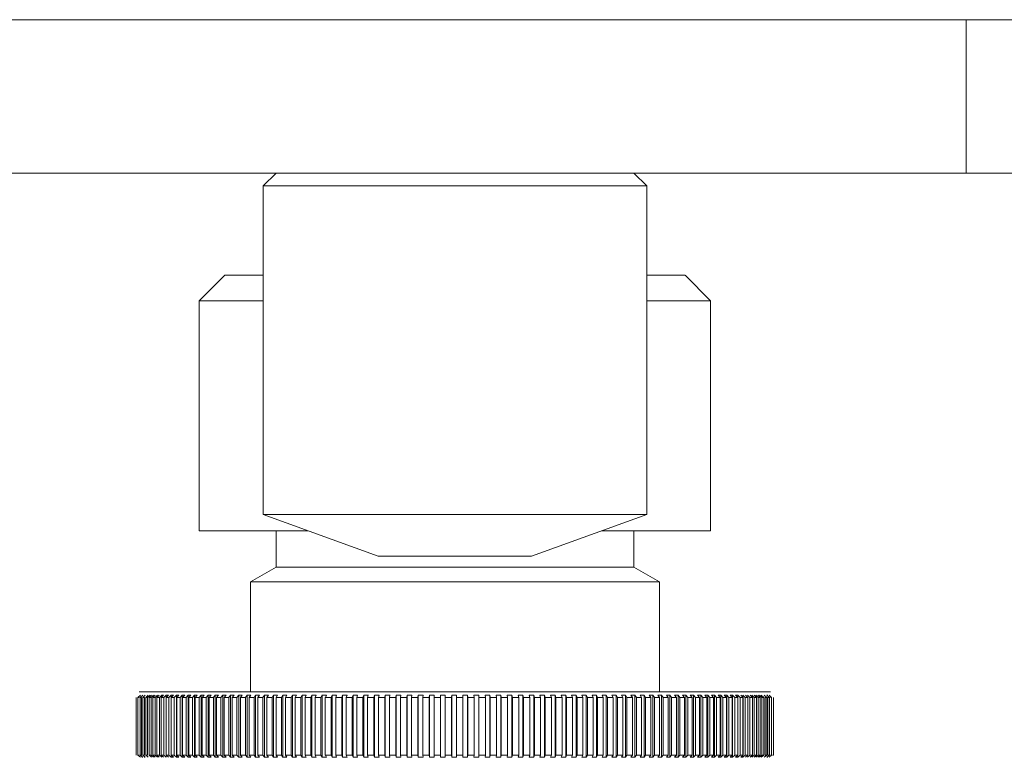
# Model space of a CAD drawing. Header units: millimetres. Extents: x 3925 to 5043, y -86 to 778.
# Tile 14 of 158: x 4188.45 to 4198.08, y 246.46 to 253.68. Entities that reach past the tile are written whole.
import ezdxf

# ---------------------------------------------------------------- set-up
doc = ezdxf.new("R2010")
doc.units = ezdxf.units.MM
doc.header["$LTSCALE"] = 46.255
doc.layers.add('140-154101-0DXF_CONTINUOUS_LINE', color=7, linetype='CONTINUOUS')

msp = doc.modelspace()

# ---------------------------------------------------------------- linework, layer by layer
at = {"layer": '140-154101-0DXF_CONTINUOUS_LINE', "color": 7, "linetype": 'Continuous', "lineweight": 0}
for p, q in [((4178.9545, 253.6807), (4207.7045, 253.6807)), ((4197.7045, 253.6807), (4197.7045, 252.1807)), ((4178.9545, 252.1807), (4207.7045, 252.1807)), ((4190.9545, 252.1807), (4190.8295, 252.0557)), ((4194.4545, 252.1807), (4194.5795, 252.0557)), ((4194.5795, 252.0557), (4190.8295, 252.0557)), ((4190.8295, 248.8401), (4190.8295, 252.0557)), ((4194.5795, 248.8401), (4194.5795, 252.0557)), ((4190.4545, 251.1807), (4190.2045, 250.9307)), ((4190.8295, 251.1807), (4190.4553, 251.1807)), ((4194.9536, 251.1807), (4194.5795, 251.1807)), ((4194.9545, 251.1807), (4195.2045, 250.9307)), ((4190.2045, 250.9307), (4190.8295, 250.9307)), ((4190.2045, 250.9307), (4190.2045, 248.6807)), ((4195.2045, 250.9307), (4194.5795, 250.9307)), ((4195.2045, 250.9307), (4195.2045, 248.6807)), ((4190.8295, 248.8401), (4194.5795, 248.8401)), ((4191.9545, 248.4307), (4190.8295, 248.8401)), ((4194.5795, 248.8401), (4193.4545, 248.4307)), ((4190.2045, 248.6807), (4191.2676, 248.6807)), ((4190.9545, 248.6807), (4190.9545, 248.325)), ((4194.1414, 248.6807), (4195.2044, 248.6807)), ((4194.4545, 248.6807), (4194.4545, 248.325)), ((4191.9545, 248.4307), (4193.4545, 248.4307)), ((4190.9545, 248.325), (4190.7045, 248.1807)), ((4190.9545, 248.325), (4194.4545, 248.325)), ((4194.4545, 248.325), (4194.7045, 248.1807)), ((4190.7045, 248.1807), (4194.7045, 248.1807)), ((4190.7045, 248.1807), (4190.7045, 247.1057)), ((4194.7045, 248.1807), (4194.7045, 247.1057)), ((4189.6295, 247.0718), (4189.6049, 247.0496)), ((4189.6179, 247.1057), (4195.791, 247.1057)), ((4189.6509, 247.0718), (4189.6264, 247.0496)), ((4189.6759, 247.0718), (4189.6516, 247.0496)), ((4189.7046, 247.0718), (4189.6806, 247.0496)), ((4189.6987, 247.0496), (4189.7227, 247.0718)), ((4189.737, 247.0718), (4189.7132, 247.0496)), ((4189.7334, 247.0496), (4189.7572, 247.0718)), ((4189.773, 247.0718), (4189.7495, 247.0496)), ((4189.7718, 247.0496), (4189.7952, 247.0718)), ((4189.8126, 247.0718), (4189.7894, 247.0496)), ((4189.8137, 247.0496), (4189.8368, 247.0718)), ((4189.8557, 247.0718), (4189.8329, 247.0496)), ((4189.8368, 247.0718), (4189.8557, 247.0718)), ((4189.8591, 247.0496), (4189.8819, 247.0718)), ((4189.9022, 247.0718), (4189.8798, 247.0496)), ((4189.8819, 247.0718), (4189.9023, 247.0718)), ((4189.8819, 247.0718), (4189.8819, 246.4645)), ((4189.908, 247.0496), (4189.9304, 247.0718)), ((4189.9522, 247.0718), (4189.9302, 247.0496)), ((4189.9304, 247.0718), (4189.9523, 247.0718)), ((4189.9304, 247.0718), (4189.9304, 246.4645)), ((4189.9603, 247.0496), (4189.9823, 247.0718)), ((4189.9823, 247.0718), (4190.0056, 247.0718)), ((4189.9823, 247.0718), (4189.9823, 246.4645)), ((4190.0055, 247.0718), (4189.984, 247.0496)), ((4190.016, 247.0496), (4190.0376, 247.0718)), ((4190.0375, 247.0718), (4190.0622, 247.0718)), ((4190.0376, 247.0718), (4190.0376, 246.4645)), ((4190.0621, 247.0718), (4190.041, 247.0496)), ((4190.0749, 247.0496), (4190.096, 247.0718)), ((4190.096, 247.0718), (4190.1221, 247.0718)), ((4190.096, 247.0718), (4190.096, 246.4645)), ((4190.122, 247.0718), (4190.1014, 247.0496)), ((4190.1371, 247.0496), (4190.1577, 247.0718)), ((4190.1577, 247.0718), (4190.185, 247.0718)), ((4190.1577, 247.0718), (4190.1577, 246.4645)), ((4190.185, 247.0718), (4190.1649, 247.0496)), ((4190.2023, 247.0496), (4190.2224, 247.0718)), ((4190.2224, 247.0718), (4190.2511, 247.0718)), ((4190.2224, 247.0718), (4190.2224, 246.4645)), ((4190.251, 247.0718), (4190.2315, 247.0496)), ((4190.2707, 247.0496), (4190.2902, 247.0718)), ((4190.2902, 247.0718), (4190.3201, 247.0718)), ((4190.2902, 247.0718), (4190.2902, 246.4645)), ((4190.3201, 247.0718), (4190.3011, 247.0496)), ((4190.3419, 247.0496), (4190.3609, 247.0718)), ((4190.3609, 247.0718), (4190.3921, 247.0718)), ((4190.3609, 247.0718), (4190.3609, 246.4645)), ((4190.392, 247.0718), (4190.3736, 247.0496)), ((4190.4161, 247.0496), (4190.4345, 247.0718)), ((4190.4345, 247.0718), (4190.4669, 247.0718)), ((4190.4345, 247.0718), (4190.4345, 246.4645)), ((4190.4668, 247.0718), (4190.449, 247.0496)), ((4190.493, 247.0496), (4190.5108, 247.0718)), ((4190.5108, 247.0718), (4190.5444, 247.0718)), ((4190.5108, 247.0718), (4190.5108, 246.4645)), ((4190.5443, 247.0718), (4190.5271, 247.0496)), ((4190.5727, 247.0496), (4190.5899, 247.0718)), ((4190.5898, 247.0718), (4190.6245, 247.0718)), ((4190.5899, 247.0718), (4190.5899, 246.4645)), ((4190.6244, 247.0718), (4190.6079, 247.0496)), ((4190.6549, 247.0496), (4190.6714, 247.0718)), ((4190.6714, 247.0718), (4190.7071, 247.0718)), ((4190.6714, 247.0718), (4190.6714, 246.4645)), ((4190.707, 247.0718), (4190.6912, 247.0496)), ((4190.7397, 247.0496), (4190.7555, 247.0718)), ((4190.7555, 247.0718), (4190.7922, 247.0718)), ((4190.7555, 247.0718), (4190.7555, 246.4645)), ((4190.7921, 247.0718), (4190.777, 247.0496)), ((4190.8268, 247.0496), (4190.842, 247.0718)), ((4190.8419, 247.0718), (4190.8797, 247.0718)), ((4190.842, 247.0718), (4190.842, 246.4645)), ((4190.8796, 247.0718), (4190.8651, 247.0496)), ((4190.9162, 247.0496), (4190.9307, 247.0718)), ((4190.9306, 247.0718), (4190.9693, 247.0718)), ((4190.9307, 247.0718), (4190.9307, 246.4645)), ((4190.9692, 247.0718), (4190.9555, 247.0495)), ((4191.0078, 247.0495), (4191.0215, 247.0718)), ((4191.0215, 247.0718), (4191.0611, 247.0718)), ((4191.0215, 246.4645), (4191.0215, 247.0718)), ((4191.061, 247.0718), (4191.048, 247.0496)), ((4191.1015, 247.0496), (4191.1144, 247.0718)), ((4191.1144, 247.0718), (4191.1548, 247.0718)), ((4191.1144, 246.4645), (4191.1144, 247.0718)), ((4191.1547, 247.0718), (4191.1425, 247.0496)), ((4191.1971, 247.0496), (4191.2093, 247.0718)), ((4191.2093, 247.0718), (4191.2505, 247.0718)), ((4191.2093, 246.4645), (4191.2093, 247.0718)), ((4191.2504, 247.0718), (4191.2389, 247.0496)), ((4191.2945, 247.0496), (4191.306, 247.0718)), ((4191.3059, 247.0718), (4191.3479, 247.0718)), ((4191.306, 246.4645), (4191.306, 247.0718)), ((4191.3478, 247.0718), (4191.3371, 247.0496)), ((4191.3937, 247.0496), (4191.4044, 247.0718)), ((4191.4043, 247.0718), (4191.447, 247.0718)), ((4191.4044, 246.4645), (4191.4044, 247.0718)), ((4191.4469, 247.0718), (4191.437, 247.0496)), ((4191.4945, 247.0496), (4191.5043, 247.0718)), ((4191.5043, 247.0718), (4191.5476, 247.0718)), ((4191.5043, 246.4645), (4191.5043, 247.0718)), ((4191.5475, 247.0718), (4191.5384, 247.0496)), ((4191.5967, 247.0496), (4191.6058, 247.0718)), ((4191.6057, 247.0718), (4191.6496, 247.0718)), ((4191.6058, 246.4645), (4191.6058, 247.0718)), ((4191.6495, 247.0718), (4191.6412, 247.0496)), ((4191.7003, 247.0496), (4191.7085, 247.0718)), ((4191.7085, 247.0718), (4191.7529, 247.0718)), ((4191.7085, 246.4645), (4191.7085, 247.0718)), ((4191.7528, 247.0718), (4191.7454, 247.0496)), ((4191.8051, 247.0496), (4191.8125, 247.0718)), ((4191.8125, 247.0718), (4191.8574, 247.0718)), ((4191.8125, 246.4645), (4191.8125, 247.0718)), ((4191.8572, 247.0718), (4191.8507, 247.0496)), ((4191.911, 247.0496), (4191.9176, 247.0718)), ((4191.9175, 247.0718), (4191.9629, 247.0718)), ((4191.9176, 246.4645), (4191.9176, 247.0718)), ((4191.9627, 247.0718), (4191.957, 247.0496)), ((4192.0179, 247.0496), (4192.0236, 247.0718)), ((4192.0236, 247.0718), (4192.0693, 247.0718)), ((4192.0236, 246.4645), (4192.0236, 247.0718)), ((4192.0691, 247.0718), (4192.0643, 247.0496)), ((4192.1256, 247.0496), (4192.1305, 247.0718)), ((4192.1304, 247.0718), (4192.1764, 247.0718)), ((4192.1305, 246.4645), (4192.1305, 247.0718)), ((4192.1763, 247.0718), (4192.1723, 247.0496)), ((4192.234, 247.0496), (4192.238, 247.0718)), ((4192.238, 247.0718), (4192.2842, 247.0718)), ((4192.238, 246.4645), (4192.238, 247.0718)), ((4192.2841, 247.0718), (4192.281, 247.0496)), ((4192.343, 247.0496), (4192.3461, 247.0718)), ((4192.3461, 247.0718), (4192.3926, 247.0718)), ((4192.3461, 246.4645), (4192.3461, 247.0718)), ((4192.3924, 247.0718), (4192.3902, 247.0496)), ((4192.4524, 247.0496), (4192.4547, 247.0718)), ((4192.4547, 247.0718), (4192.5013, 247.0718)), ((4192.4547, 246.4645), (4192.4547, 247.0718)), ((4192.5012, 247.0718), (4192.4998, 247.0496)), ((4192.5622, 247.0496), (4192.5636, 247.0718)), ((4192.5635, 247.0718), (4192.6102, 247.0718)), ((4192.5636, 246.4645), (4192.5636, 247.0718)), ((4192.6101, 247.0718), (4192.6096, 247.0496)), ((4192.6721, 247.0496), (4192.6726, 247.0718)), ((4192.6726, 247.0718), (4192.7193, 247.0718)), ((4192.6726, 246.4645), (4192.6726, 247.0718)), ((4192.7192, 247.0718), (4192.7195, 247.0496)), ((4192.7192, 246.4645), (4192.7192, 247.0718)), ((4192.7816, 247.0718), (4192.8284, 247.0718)), ((4192.782, 247.0496), (4192.7817, 247.0718)), ((4192.8282, 247.0718), (4192.8295, 247.0496)), ((4192.8282, 246.4645), (4192.8282, 247.0718)), ((4192.8906, 247.0718), (4192.9373, 247.0718)), ((4192.8919, 247.0496), (4192.8906, 247.0718)), ((4192.9371, 247.0718), (4192.9392, 247.0496)), ((4192.9371, 246.4645), (4192.9371, 247.0718)), ((4192.9994, 247.0718), (4193.0459, 247.0718)), ((4193.0015, 247.0496), (4192.9994, 247.0718)), ((4193.0457, 247.0718), (4193.0487, 247.0496)), ((4193.0457, 246.4645), (4193.0457, 247.0718)), ((4193.1078, 247.0718), (4193.1541, 247.0718)), ((4193.1108, 247.0496), (4193.1078, 247.0718)), ((4193.1539, 247.0718), (4193.1578, 247.0496)), ((4193.1539, 246.4645), (4193.1539, 247.0718)), ((4193.2157, 247.0718), (4193.2617, 247.0718)), ((4193.2196, 247.0496), (4193.2157, 247.0718)), ((4193.2616, 247.0718), (4193.2663, 247.0496)), ((4193.2616, 246.4645), (4193.2616, 247.0718)), ((4193.3229, 247.0718), (4193.3687, 247.0718)), ((4193.3277, 247.0496), (4193.323, 247.0718)), ((4193.3686, 247.0718), (4193.3742, 247.0496)), ((4193.3686, 246.4645), (4193.3686, 247.0718)), ((4193.4295, 247.0718), (4193.4749, 247.0718)), ((4193.4351, 247.0496), (4193.4295, 247.0718)), ((4193.4747, 247.0718), (4193.4812, 247.0496)), ((4193.4747, 246.4645), (4193.4747, 247.0718)), ((4193.5351, 247.0718), (4193.5801, 247.0718)), ((4193.5416, 247.0496), (4193.5352, 247.0718)), ((4193.58, 247.0718), (4193.5872, 247.0496)), ((4193.58, 246.4645), (4193.58, 247.0718)), ((4193.6397, 247.0718), (4193.6842, 247.0718)), ((4193.6471, 247.0496), (4193.6398, 247.0718)), ((4193.6841, 247.0718), (4193.6922, 247.0496)), ((4193.6841, 246.4645), (4193.6841, 247.0718)), ((4193.7432, 247.0718), (4193.7872, 247.0718)), ((4193.7514, 247.0496), (4193.7433, 247.0718)), ((4193.7871, 247.0718), (4193.796, 247.0496)), ((4193.7871, 246.4645), (4193.7871, 247.0718)), ((4193.8455, 247.0718), (4193.8889, 247.0718)), ((4193.8544, 247.0496), (4193.8455, 247.0718)), ((4193.8887, 247.0718), (4193.8985, 247.0496)), ((4193.8887, 246.4645), (4193.8887, 247.0718)), ((4193.9463, 247.0718), (4193.9891, 247.0718)), ((4193.9561, 247.0496), (4193.9463, 247.0718)), ((4193.9889, 247.0718), (4193.9995, 247.0496)), ((4193.9889, 246.4645), (4193.9889, 247.0718)), ((4194.0456, 247.0718), (4194.0877, 247.0718)), ((4194.0562, 247.0496), (4194.0457, 247.0718)), ((4194.0876, 247.0718), (4194.0989, 247.0496)), ((4194.0876, 246.4645), (4194.0876, 247.0718)), ((4194.1433, 247.0718), (4194.1846, 247.0718)), ((4194.1547, 247.0496), (4194.1433, 247.0718)), ((4194.1845, 247.0718), (4194.1967, 247.0496)), ((4194.1845, 246.4645), (4194.1845, 247.0718)), ((4194.2392, 247.0718), (4194.2798, 247.0718)), ((4194.2514, 247.0496), (4194.2393, 247.0718)), ((4194.2797, 247.0718), (4194.2926, 247.0496)), ((4194.2797, 246.4645), (4194.2797, 247.0718)), ((4194.3333, 247.0718), (4194.373, 247.0718)), ((4194.3462, 247.0496), (4194.3334, 247.0718)), ((4194.3729, 247.0718), (4194.3865, 247.0496)), ((4194.3729, 246.4645), (4194.3729, 247.0718)), ((4194.4254, 247.0718), (4194.4642, 247.0718)), ((4194.4391, 247.0496), (4194.4254, 247.0718)), ((4194.4641, 247.0718), (4194.4785, 247.0496)), ((4194.4641, 246.4645), (4194.4641, 247.0718)), ((4194.5154, 247.0718), (4194.5533, 247.0718)), ((4194.5298, 247.0496), (4194.5154, 247.0718)), ((4194.5532, 247.0718), (4194.5682, 247.0496)), ((4194.5532, 246.4645), (4194.5532, 247.0718)), ((4194.6032, 247.0718), (4194.6401, 247.0718)), ((4194.6183, 247.0496), (4194.6032, 247.0718)), ((4194.64, 247.0718), (4194.6557, 247.0496)), ((4194.64, 246.4645), (4194.64, 247.0718)), ((4194.6886, 247.0718), (4194.7245, 247.0718)), ((4194.7044, 247.0496), (4194.6887, 247.0718)), ((4194.7244, 247.0718), (4194.7409, 247.0496)), ((4194.7244, 246.4645), (4194.7244, 247.0718)), ((4194.7717, 247.0718), (4194.8065, 247.0718)), ((4194.7881, 247.0496), (4194.7717, 247.0718)), ((4194.8064, 247.0718), (4194.8235, 247.0496)), ((4194.8064, 246.4645), (4194.8064, 247.0718)), ((4194.8522, 247.0718), (4194.8859, 247.0718)), ((4194.8693, 247.0496), (4194.8522, 247.0718)), ((4194.8858, 247.0718), (4194.9035, 247.0496)), ((4194.8858, 246.4645), (4194.8858, 247.0718)), ((4194.9301, 247.0718), (4194.9627, 247.0718)), ((4194.9479, 247.0496), (4194.9302, 247.0718)), ((4194.9626, 247.0718), (4194.9809, 247.0496)), ((4194.9626, 246.4645), (4194.9626, 247.0718)), ((4195.0053, 247.0718), (4195.0367, 247.0718)), ((4195.0237, 247.0496), (4195.0054, 247.0718)), ((4195.0366, 247.0718), (4195.0555, 247.0496)), ((4195.0366, 246.4645), (4195.0366, 247.0718)), ((4195.0777, 247.0718), (4195.1079, 247.0718)), ((4195.0967, 247.0496), (4195.0777, 247.0718)), ((4195.1078, 247.0718), (4195.1273, 247.0496)), ((4195.1078, 246.4645), (4195.1078, 247.0718)), ((4195.1472, 247.0718), (4195.1761, 247.0718)), ((4195.1667, 247.0496), (4195.1473, 247.0718)), ((4195.176, 247.0718), (4195.1961, 247.0496)), ((4195.176, 246.4645), (4195.176, 247.0718)), ((4195.2138, 247.0718), (4195.2413, 247.0718)), ((4195.2338, 247.0496), (4195.2138, 247.0718)), ((4195.2413, 247.0718), (4195.2618, 247.0496)), ((4195.2413, 246.4645), (4195.2413, 247.0718)), ((4195.2772, 247.0718), (4195.3035, 247.0718)), ((4195.2978, 247.0496), (4195.2773, 247.0718)), ((4195.3034, 247.0718), (4195.3244, 247.0496)), ((4195.3034, 246.4645), (4195.3034, 247.0718)), ((4195.3376, 247.0718), (4195.3625, 247.0718)), ((4195.3586, 247.0496), (4195.3376, 247.0718)), ((4195.3624, 247.0718), (4195.3839, 247.0496)), ((4195.3624, 246.4645), (4195.3624, 247.0718)), ((4195.3947, 247.0718), (4195.4182, 247.0718)), ((4195.4162, 247.0496), (4195.3947, 247.0718)), ((4195.4181, 247.0718), (4195.4401, 247.0496)), ((4195.4181, 246.4645), (4195.4181, 247.0718)), ((4195.4486, 247.0718), (4195.4706, 247.0718)), ((4195.4705, 247.0496), (4195.4486, 247.0718)), ((4195.4706, 247.0718), (4195.4929, 247.0496)), ((4195.4706, 246.4645), (4195.4706, 247.0718)), ((4195.5214, 247.0496), (4195.4991, 247.0718)), ((4195.5196, 247.0718), (4195.5424, 247.0496)), ((4195.5196, 246.4645), (4195.5196, 247.0718)), ((4195.5689, 247.0496), (4195.5462, 247.0718)), ((4195.5653, 247.0718), (4195.5883, 247.0496)), ((4195.6129, 247.0496), (4195.5898, 247.0718)), ((4195.6074, 247.0718), (4195.6308, 247.0496)), ((4195.6534, 247.0496), (4195.63, 247.0718)), ((4195.646, 247.0718), (4195.6697, 247.0496)), ((4195.6902, 247.0496), (4195.6665, 247.0718)), ((4195.681, 247.0718), (4195.705, 247.0496)), ((4195.7235, 247.0496), (4195.6995, 247.0718)), ((4195.753, 247.0496), (4195.7288, 247.0718)), ((4195.7544, 247.0718), (4195.7642, 247.0718)), ((4195.7789, 247.0496), (4195.7544, 247.0718)), ((4195.8009, 247.0496), (4195.7763, 247.0718)), ((4189.5872, 247.0496), (4189.5872, 246.4868)), ((4189.6049, 247.0496), (4189.6049, 246.4868)), ((4189.6264, 247.0496), (4189.6264, 246.4868)), ((4189.6402, 247.0496), (4189.6402, 246.4868)), ((4189.6516, 247.0496), (4189.6516, 246.4868)), ((4189.6676, 247.0496), (4189.6676, 246.4868)), ((4189.6806, 247.0496), (4189.6806, 246.4868)), ((4189.6987, 247.0496), (4189.6987, 246.4868)), ((4189.7132, 247.0496), (4189.7132, 246.4868)), ((4189.7334, 247.0496), (4189.7334, 246.4868)), ((4189.7495, 247.0496), (4189.7495, 246.4868)), ((4189.7717, 247.0496), (4189.7717, 246.4868)), ((4189.7894, 247.0496), (4189.7894, 246.4868)), ((4189.8137, 247.0496), (4189.8137, 246.4868)), ((4189.8329, 247.0496), (4189.8329, 246.4868)), ((4189.8591, 247.0496), (4189.8591, 246.4868)), ((4189.8798, 247.0496), (4189.8798, 246.4868)), ((4189.908, 247.0496), (4189.908, 246.4868)), ((4189.9302, 247.0496), (4189.9302, 246.4868)), ((4189.9603, 247.0496), (4189.9603, 246.4868)), ((4189.984, 247.0496), (4189.984, 246.4868)), ((4190.016, 247.0496), (4190.016, 246.4868)), ((4190.041, 247.0496), (4190.041, 246.4868)), ((4190.0749, 247.0496), (4190.0749, 246.4868)), ((4190.1014, 247.0496), (4190.1014, 246.4868)), ((4190.1371, 247.0496), (4190.1371, 246.4868)), ((4190.1649, 247.0496), (4190.1649, 246.4868)), ((4190.2023, 247.0496), (4190.2023, 246.4868)), ((4190.2315, 247.0496), (4190.2315, 246.4868)), ((4190.2707, 247.0496), (4190.2707, 246.4868)), ((4190.3011, 247.0496), (4190.3011, 246.4868)), ((4190.3419, 247.0496), (4190.3419, 246.4868)), ((4190.3736, 247.0496), (4190.3736, 246.4868)), ((4190.4161, 247.0496), (4190.4161, 246.4868)), ((4190.449, 247.0496), (4190.449, 246.4868)), ((4190.493, 247.0496), (4190.493, 246.4868)), ((4190.5271, 247.0496), (4190.5271, 246.4868)), ((4190.5727, 247.0496), (4190.5727, 246.4868)), ((4190.6079, 247.0496), (4190.6079, 246.4868)), ((4190.6549, 247.0496), (4190.6549, 246.4868)), ((4190.6912, 247.0496), (4190.6912, 246.4868)), ((4190.7397, 247.0496), (4190.7397, 246.4868)), ((4190.777, 247.0496), (4190.777, 246.4868)), ((4190.8268, 247.0496), (4190.8268, 246.4868)), ((4190.8651, 247.0496), (4190.8651, 246.4868)), ((4190.9162, 247.0496), (4190.9162, 246.4868)), ((4190.9554, 247.0495), (4190.9816, 247.0496)), ((4190.9555, 247.0495), (4190.9555, 246.4868)), ((4190.9816, 247.0496), (4191.0078, 247.0495)), ((4191.0078, 246.4868), (4191.0078, 247.0495)), ((4191.0479, 246.4868), (4191.0479, 247.0496)), ((4191.1015, 246.4868), (4191.1015, 247.0496)), ((4191.1424, 246.4868), (4191.1424, 247.0496)), ((4191.1971, 246.4868), (4191.1971, 247.0496)), ((4191.2389, 246.4868), (4191.2389, 247.0496)), ((4191.2945, 246.4868), (4191.2945, 247.0496)), ((4191.3371, 246.4868), (4191.3371, 247.0496)), ((4191.3937, 246.4868), (4191.3937, 247.0496)), ((4191.4369, 246.4868), (4191.4369, 247.0496)), ((4191.4945, 246.4868), (4191.4945, 247.0496)), ((4191.5384, 246.4868), (4191.5384, 247.0496)), ((4191.5967, 246.4868), (4191.5967, 247.0496)), ((4191.6412, 246.4868), (4191.6412, 247.0496)), ((4191.7003, 246.4868), (4191.7003, 247.0496)), ((4191.7453, 246.4868), (4191.7453, 247.0496)), ((4191.8051, 246.4868), (4191.8051, 247.0496)), ((4191.8506, 246.4868), (4191.8506, 247.0496)), ((4191.911, 246.4868), (4191.911, 247.0496)), ((4191.957, 246.4868), (4191.957, 247.0496)), ((4192.0179, 246.4868), (4192.0179, 247.0496)), ((4192.0642, 246.4868), (4192.0642, 247.0496)), ((4192.1256, 246.4868), (4192.1256, 247.0496)), ((4192.1723, 246.4868), (4192.1723, 247.0496)), ((4192.234, 246.4868), (4192.234, 247.0496)), ((4192.2809, 246.4868), (4192.2809, 247.0496)), ((4192.343, 246.4868), (4192.343, 247.0496)), ((4192.3901, 246.4868), (4192.3901, 247.0496)), ((4192.4524, 246.4868), (4192.4524, 247.0496)), ((4192.4997, 246.4868), (4192.4997, 247.0496)), ((4192.5622, 246.4868), (4192.5622, 247.0496)), ((4192.6096, 246.4868), (4192.6096, 247.0496)), ((4192.6721, 246.4868), (4192.6721, 247.0496)), ((4192.7195, 246.4868), (4192.7195, 247.0496)), ((4192.782, 246.4868), (4192.782, 247.0496)), ((4192.8294, 246.4868), (4192.8294, 247.0496)), ((4192.8919, 246.4868), (4192.8919, 247.0496)), ((4192.9392, 246.4868), (4192.9392, 247.0496)), ((4193.0015, 246.4868), (4193.0015, 247.0496)), ((4193.0487, 246.4868), (4193.0487, 247.0496)), ((4193.1108, 246.4868), (4193.1108, 247.0496)), ((4193.1578, 246.4868), (4193.1578, 247.0496)), ((4193.2196, 246.4868), (4193.2196, 247.0496)), ((4193.2663, 246.4868), (4193.2663, 247.0496)), ((4193.3277, 246.4868), (4193.3277, 247.0496)), ((4193.3741, 246.4868), (4193.3741, 247.0496)), ((4193.4351, 246.4868), (4193.4351, 247.0496)), ((4193.4811, 246.4868), (4193.4811, 247.0496)), ((4193.5416, 246.4868), (4193.5416, 247.0496)), ((4193.5872, 246.4868), (4193.5872, 247.0496)), ((4193.6471, 246.4868), (4193.6471, 247.0496)), ((4193.6922, 246.4868), (4193.6922, 247.0496)), ((4193.7514, 246.4868), (4193.7514, 247.0496)), ((4193.796, 246.4868), (4193.796, 247.0496)), ((4193.8544, 246.4868), (4193.8544, 247.0496)), ((4193.8985, 246.4868), (4193.8985, 247.0496)), ((4193.9561, 246.4868), (4193.9561, 247.0496)), ((4193.9995, 246.4868), (4193.9995, 247.0496)), ((4194.0562, 246.4868), (4194.0562, 247.0496)), ((4194.0989, 246.4868), (4194.0989, 247.0496)), ((4194.1547, 246.4868), (4194.1547, 247.0496)), ((4194.1966, 246.4868), (4194.1966, 247.0496)), ((4194.2514, 246.4868), (4194.2514, 247.0496)), ((4194.2926, 246.4868), (4194.2926, 247.0496)), ((4194.3462, 246.4868), (4194.3462, 247.0496)), ((4194.3865, 246.4868), (4194.3865, 247.0496)), ((4194.4391, 246.4868), (4194.4391, 247.0496)), ((4194.4785, 246.4868), (4194.4785, 247.0496)), ((4194.5298, 246.4868), (4194.5298, 247.0496)), ((4194.5682, 246.4868), (4194.5682, 247.0496)), ((4194.6183, 246.4868), (4194.6183, 247.0496)), ((4194.6557, 246.4868), (4194.6557, 247.0496)), ((4194.7044, 246.4868), (4194.7044, 247.0496)), ((4194.7408, 246.4868), (4194.7408, 247.0496)), ((4194.7881, 246.4868), (4194.7881, 247.0496)), ((4194.8235, 246.4868), (4194.8235, 247.0496)), ((4194.8693, 246.4868), (4194.8693, 247.0496)), ((4194.9035, 246.4868), (4194.9035, 247.0496)), ((4194.9479, 246.4868), (4194.9479, 247.0496)), ((4194.9809, 246.4868), (4194.9809, 247.0496)), ((4195.0237, 246.4868), (4195.0237, 247.0496)), ((4195.0555, 246.4868), (4195.0555, 247.0496)), ((4195.0967, 246.4868), (4195.0967, 247.0496)), ((4195.1273, 246.4868), (4195.1273, 247.0496)), ((4195.1667, 246.4868), (4195.1667, 247.0496)), ((4195.1961, 246.4868), (4195.1961, 247.0496)), ((4195.2338, 246.4868), (4195.2338, 247.0496)), ((4195.2618, 246.4868), (4195.2618, 247.0496)), ((4195.2978, 246.4868), (4195.2978, 247.0496)), ((4195.3244, 246.4868), (4195.3244, 247.0496)), ((4195.3586, 246.4868), (4195.3586, 247.0496)), ((4195.3839, 246.4868), (4195.3839, 247.0496)), ((4195.4162, 246.4868), (4195.4162, 247.0496)), ((4195.4401, 246.4868), (4195.4401, 247.0496)), ((4195.4929, 246.4868), (4195.4929, 247.0496)), ((4195.5214, 246.4868), (4195.5214, 247.0496)), ((4195.5424, 246.4868), (4195.5424, 247.0496)), ((4195.5689, 246.4868), (4195.5689, 247.0496)), ((4195.5884, 246.4868), (4195.5884, 247.0496)), ((4195.6129, 246.4868), (4195.6129, 247.0496)), ((4195.6308, 246.4868), (4195.6308, 247.0496)), ((4195.6534, 246.4868), (4195.6534, 247.0496)), ((4195.6698, 246.4868), (4195.6698, 247.0496)), ((4195.6902, 246.4868), (4195.6902, 247.0496)), ((4195.7051, 246.4868), (4195.7051, 247.0496)), ((4195.7235, 246.4868), (4195.7235, 247.0496)), ((4195.7367, 246.4868), (4195.7367, 247.0496)), ((4195.753, 246.4868), (4195.753, 247.0496)), ((4195.7647, 246.4868), (4195.7647, 247.0496)), ((4195.7789, 246.4868), (4195.7789, 247.0496)), ((4195.8009, 246.4868), (4195.8009, 247.0496)), ((4195.8193, 246.4868), (4195.8193, 247.0496)), ((4189.6049, 246.4868), (4189.6295, 246.4645)), ((4189.6264, 246.4868), (4189.6509, 246.4645)), ((4189.6516, 246.4868), (4189.6759, 246.4645)), ((4189.6806, 246.4868), (4189.7046, 246.4645)), ((4189.7132, 246.4868), (4189.737, 246.4645)), ((4189.7572, 246.4645), (4189.7334, 246.4868)), ((4189.7495, 246.4868), (4189.773, 246.4645)), ((4189.7952, 246.4645), (4189.7718, 246.4868)), ((4189.7894, 246.4868), (4189.8126, 246.4645)), ((4189.8368, 246.4645), (4189.8137, 246.4868)), ((4189.8329, 246.4868), (4189.8557, 246.4645)), ((4189.8819, 246.4645), (4189.8591, 246.4868)), ((4189.8798, 246.4868), (4189.9022, 246.4645)), ((4189.9304, 246.4645), (4189.908, 246.4868)), ((4189.9302, 246.4868), (4189.9522, 246.4645)), ((4189.9823, 246.4645), (4189.9603, 246.4868)), ((4189.984, 246.4868), (4190.0055, 246.4645)), ((4190.0376, 246.4645), (4190.016, 246.4868)), ((4190.041, 246.4868), (4190.0621, 246.4645)), ((4190.096, 246.4645), (4190.0749, 246.4868)), ((4190.1014, 246.4868), (4190.122, 246.4645)), ((4190.1577, 246.4645), (4190.1371, 246.4868)), ((4190.1649, 246.4868), (4190.185, 246.4645)), ((4190.2224, 246.4645), (4190.2023, 246.4868)), ((4190.2315, 246.4868), (4190.251, 246.4645)), ((4190.2902, 246.4645), (4190.2707, 246.4868)), ((4190.3011, 246.4868), (4190.3201, 246.4645)), ((4190.3609, 246.4645), (4190.3419, 246.4868)), ((4190.3736, 246.4868), (4190.392, 246.4645)), ((4190.4345, 246.4645), (4190.4161, 246.4868)), ((4190.449, 246.4868), (4190.4668, 246.4645)), ((4190.5108, 246.4645), (4190.493, 246.4868)), ((4190.5271, 246.4868), (4190.5443, 246.4645)), ((4190.5899, 246.4645), (4190.5727, 246.4868)), ((4190.6079, 246.4868), (4190.6244, 246.4645)), ((4190.6714, 246.4645), (4190.6549, 246.4868)), ((4190.6912, 246.4868), (4190.707, 246.4645)), ((4190.7555, 246.4645), (4190.7397, 246.4868)), ((4190.777, 246.4868), (4190.7921, 246.4645)), ((4190.842, 246.4645), (4190.8268, 246.4868)), ((4190.8651, 246.4868), (4190.8796, 246.4645)), ((4190.9307, 246.4645), (4190.9162, 246.4868)), ((4190.9816, 246.4867), (4190.9554, 246.4868)), ((4190.9555, 246.4868), (4190.9692, 246.4645)), ((4191.0078, 246.4868), (4190.9816, 246.4867)), ((4191.0215, 246.4645), (4191.0078, 246.4868)), ((4191.048, 246.4868), (4191.061, 246.4645)), ((4191.1144, 246.4645), (4191.1015, 246.4868)), ((4191.1425, 246.4868), (4191.1547, 246.4645)), ((4191.2093, 246.4645), (4191.1971, 246.4868)), ((4191.2389, 246.4868), (4191.2504, 246.4645)), ((4191.306, 246.4645), (4191.2945, 246.4868)), ((4191.3371, 246.4868), (4191.3478, 246.4645)), ((4191.4044, 246.4645), (4191.3937, 246.4868)), ((4191.437, 246.4868), (4191.4469, 246.4645)), ((4191.5043, 246.4645), (4191.4945, 246.4868)), ((4191.5384, 246.4868), (4191.5475, 246.4645)), ((4191.6058, 246.4645), (4191.5967, 246.4868)), ((4191.6412, 246.4868), (4191.6495, 246.4645)), ((4191.7085, 246.4645), (4191.7003, 246.4868)), ((4191.7454, 246.4868), (4191.7528, 246.4645)), ((4191.8125, 246.4645), (4191.8051, 246.4868)), ((4191.8507, 246.4868), (4191.8572, 246.4645)), ((4191.9176, 246.4645), (4191.911, 246.4868)), ((4191.957, 246.4868), (4191.9627, 246.4645)), ((4192.0236, 246.4645), (4192.0179, 246.4868)), ((4192.0643, 246.4868), (4192.0691, 246.4645)), ((4192.1305, 246.4645), (4192.1256, 246.4868)), ((4192.1723, 246.4868), (4192.1763, 246.4645)), ((4192.238, 246.4645), (4192.234, 246.4868)), ((4192.281, 246.4868), (4192.2841, 246.4645)), ((4192.3461, 246.4645), (4192.343, 246.4868)), ((4192.3902, 246.4868), (4192.3924, 246.4645)), ((4192.4547, 246.4645), (4192.4524, 246.4868)), ((4192.4998, 246.4868), (4192.5012, 246.4645)), ((4192.5636, 246.4645), (4192.5622, 246.4868)), ((4192.6096, 246.4868), (4192.6101, 246.4645)), ((4192.6726, 246.4645), (4192.6721, 246.4868)), ((4192.7195, 246.4868), (4192.7192, 246.4645)), ((4192.7817, 246.4645), (4192.782, 246.4868)), ((4192.8295, 246.4868), (4192.8282, 246.4645)), ((4192.8906, 246.4645), (4192.8919, 246.4868)), ((4192.9392, 246.4868), (4192.9371, 246.4645)), ((4192.9994, 246.4645), (4193.0015, 246.4868)), ((4193.0487, 246.4868), (4193.0457, 246.4645)), ((4193.1078, 246.4645), (4193.1108, 246.4868)), ((4193.1578, 246.4868), (4193.1539, 246.4645)), ((4193.2157, 246.4645), (4193.2196, 246.4868)), ((4193.2663, 246.4868), (4193.2616, 246.4645)), ((4193.323, 246.4645), (4193.3277, 246.4868)), ((4193.3742, 246.4868), (4193.3686, 246.4645)), ((4193.4295, 246.4645), (4193.4351, 246.4868)), ((4193.4812, 246.4868), (4193.4747, 246.4645)), ((4193.5352, 246.4645), (4193.5416, 246.4868)), ((4193.5872, 246.4868), (4193.58, 246.4645)), ((4193.6398, 246.4645), (4193.6471, 246.4868)), ((4193.6922, 246.4868), (4193.6841, 246.4645)), ((4193.7433, 246.4645), (4193.7514, 246.4868)), ((4193.796, 246.4868), (4193.7871, 246.4645)), ((4193.8455, 246.4645), (4193.8544, 246.4868)), ((4193.8985, 246.4868), (4193.8887, 246.4645)), ((4193.9463, 246.4645), (4193.9561, 246.4868)), ((4193.9995, 246.4868), (4193.9889, 246.4645)), ((4194.0457, 246.4645), (4194.0562, 246.4868)), ((4194.0989, 246.4868), (4194.0876, 246.4645)), ((4194.1433, 246.4645), (4194.1547, 246.4868)), ((4194.1967, 246.4868), (4194.1845, 246.4645)), ((4194.2393, 246.4645), (4194.2514, 246.4868)), ((4194.2926, 246.4868), (4194.2797, 246.4645)), ((4194.3334, 246.4645), (4194.3462, 246.4868)), ((4194.3865, 246.4868), (4194.3729, 246.4645)), ((4194.4254, 246.4645), (4194.4391, 246.4868)), ((4194.4785, 246.4868), (4194.4641, 246.4645)), ((4194.5154, 246.4645), (4194.5298, 246.4868)), ((4194.5682, 246.4868), (4194.5532, 246.4645)), ((4194.6032, 246.4645), (4194.6183, 246.4868)), ((4194.6557, 246.4868), (4194.64, 246.4645)), ((4194.6887, 246.4645), (4194.7044, 246.4868)), ((4194.7409, 246.4868), (4194.7244, 246.4645)), ((4194.7717, 246.4645), (4194.7881, 246.4868)), ((4194.8235, 246.4868), (4194.8064, 246.4645)), ((4194.8522, 246.4645), (4194.8693, 246.4868)), ((4194.9035, 246.4868), (4194.8858, 246.4645)), ((4194.9302, 246.4645), (4194.9479, 246.4868)), ((4194.9809, 246.4868), (4194.9626, 246.4645)), ((4195.0054, 246.4645), (4195.0237, 246.4868)), ((4195.0555, 246.4868), (4195.0366, 246.4645)), ((4195.0777, 246.4645), (4195.0967, 246.4868)), ((4195.1273, 246.4868), (4195.1078, 246.4645)), ((4195.1473, 246.4645), (4195.1667, 246.4868)), ((4195.1961, 246.4868), (4195.176, 246.4645)), ((4195.2138, 246.4645), (4195.2338, 246.4868)), ((4195.2618, 246.4868), (4195.2413, 246.4645)), ((4195.2773, 246.4645), (4195.2978, 246.4868)), ((4195.3244, 246.4868), (4195.3034, 246.4645)), ((4195.3376, 246.4645), (4195.3586, 246.4868)), ((4195.3839, 246.4868), (4195.3624, 246.4645)), ((4195.3947, 246.4645), (4195.4162, 246.4868)), ((4195.4401, 246.4868), (4195.4181, 246.4645)), ((4195.4486, 246.4645), (4195.4705, 246.4868)), ((4195.4929, 246.4868), (4195.4706, 246.4645)), ((4195.4991, 246.4645), (4195.5214, 246.4868)), ((4195.5424, 246.4868), (4195.5196, 246.4645)), ((4195.5462, 246.4645), (4195.5689, 246.4868)), ((4195.5883, 246.4868), (4195.5653, 246.4645)), ((4195.5898, 246.4645), (4195.6129, 246.4868)), ((4195.6308, 246.4868), (4195.6074, 246.4645)), ((4195.63, 246.4645), (4195.6534, 246.4868)), ((4195.6697, 246.4868), (4195.646, 246.4645)), ((4195.6665, 246.4645), (4195.6902, 246.4868)), ((4195.705, 246.4868), (4195.681, 246.4645)), ((4195.6995, 246.4645), (4195.7235, 246.4868)), ((4195.7288, 246.4645), (4195.753, 246.4868)), ((4195.7544, 246.4645), (4195.7789, 246.4868)), ((4195.7763, 246.4645), (4195.8009, 246.4868)), ((4189.6509, 246.4645), (4189.6413, 246.4645)), ((4189.6759, 246.4645), (4189.6647, 246.4645)), ((4189.9522, 246.4645), (4189.9304, 246.4645)), ((4190.0055, 246.4645), (4189.9823, 246.4645)), ((4190.0622, 246.4645), (4190.0375, 246.4645)), ((4190.122, 246.4645), (4190.096, 246.4645)), ((4190.185, 246.4645), (4190.1576, 246.4645)), ((4190.251, 246.4645), (4190.2224, 246.4645)), ((4190.3201, 246.4645), (4190.2901, 246.4645)), ((4190.392, 246.4645), (4190.3609, 246.4645)), ((4190.4668, 246.4645), (4190.4344, 246.4645)), ((4190.5443, 246.4645), (4190.5108, 246.4645)), ((4190.6244, 246.4645), (4190.5898, 246.4645)), ((4190.7071, 246.4645), (4190.6714, 246.4645)), ((4190.7922, 246.4645), (4190.7554, 246.4645)), ((4190.8796, 246.4645), (4190.8418, 246.4645)), ((4190.9692, 246.4645), (4190.9306, 246.4645)), ((4191.061, 246.4645), (4191.0214, 246.4645)), ((4191.1548, 246.4645), (4191.1143, 246.4645)), ((4191.2504, 246.4645), (4191.2092, 246.4645)), ((4191.3478, 246.4645), (4191.3059, 246.4645)), ((4191.4469, 246.4645), (4191.4043, 246.4645)), ((4191.5475, 246.4645), (4191.5042, 246.4645)), ((4191.6495, 246.4645), (4191.6056, 246.4645)), ((4191.7528, 246.4645), (4191.7084, 246.4645)), ((4191.8573, 246.4645), (4191.8124, 246.4645)), ((4191.9628, 246.4645), (4191.9175, 246.4645)), ((4192.0692, 246.4645), (4192.0235, 246.4645)), ((4192.1763, 246.4645), (4192.1303, 246.4645)), ((4192.2842, 246.4645), (4192.2379, 246.4645)), ((4192.3925, 246.4645), (4192.346, 246.4645)), ((4192.5012, 246.4645), (4192.4546, 246.4645)), ((4192.6101, 246.4645), (4192.5634, 246.4645)), ((4192.7192, 246.4645), (4192.6725, 246.4645)), ((4192.8283, 246.4645), (4192.7815, 246.4645)), ((4192.9372, 246.4645), (4192.8905, 246.4645)), ((4193.0458, 246.4645), (4192.9993, 246.4645)), ((4193.154, 246.4645), (4193.1077, 246.4645)), ((4193.2616, 246.4645), (4193.2156, 246.4645)), ((4193.3686, 246.4645), (4193.3229, 246.4645)), ((4193.4748, 246.4645), (4193.4294, 246.4645)), ((4193.58, 246.4645), (4193.535, 246.4645)), ((4193.6842, 246.4645), (4193.6397, 246.4645)), ((4193.7871, 246.4645), (4193.7432, 246.4645)), ((4193.8888, 246.4645), (4193.8454, 246.4645)), ((4193.989, 246.4645), (4193.9462, 246.4645)), ((4194.0876, 246.4645), (4194.0455, 246.4645)), ((4194.1846, 246.4645), (4194.1432, 246.4645)), ((4194.2797, 246.4645), (4194.2392, 246.4645)), ((4194.373, 246.4645), (4194.3332, 246.4645)), ((4194.4642, 246.4645), (4194.4253, 246.4645)), ((4194.5532, 246.4645), (4194.5153, 246.4645)), ((4194.64, 246.4645), (4194.6031, 246.4645)), ((4194.7245, 246.4645), (4194.6886, 246.4645)), ((4194.8064, 246.4645), (4194.7716, 246.4645)), ((4194.8859, 246.4645), (4194.8521, 246.4645)), ((4194.9626, 246.4645), (4194.9301, 246.4645)), ((4195.0366, 246.4645), (4195.0053, 246.4645)), ((4195.1078, 246.4645), (4195.0777, 246.4645)), ((4195.1761, 246.4645), (4195.1472, 246.4645)), ((4195.2413, 246.4645), (4195.2137, 246.4645)), ((4195.3034, 246.4645), (4195.2772, 246.4645)), ((4195.3624, 246.4645), (4195.3375, 246.4645)), ((4195.4181, 246.4645), (4195.3947, 246.4645)), ((4195.4706, 246.4645), (4195.4485, 246.4645)), ((4195.5196, 246.4645), (4195.499, 246.4645)), ((4195.7642, 246.4645), (4195.7544, 246.4645))]:
    msp.add_line(p, q, dxfattribs=at)
for points in [[(4189.6048, 247.0496), (4189.6088, 247.0496), (4189.6127, 247.0496), (4189.6166, 247.0496)], [(4189.6263, 247.0496), (4189.631, 247.0496), (4189.6356, 247.0496), (4189.6402, 247.0496)], [(4189.6516, 247.0496), (4189.6569, 247.0496), (4189.6623, 247.0496), (4189.6676, 247.0496)], [(4189.6805, 247.0496), (4189.6866, 247.0496), (4189.6926, 247.0496), (4189.6987, 247.0496)], [(4189.7132, 247.0496), (4189.7199, 247.0496), (4189.7267, 247.0496), (4189.7334, 247.0496)], [(4189.7495, 247.0496), (4189.7569, 247.0496), (4189.7643, 247.0496), (4189.7717, 247.0496)], [(4189.7894, 247.0496), (4189.7975, 247.0496), (4189.8056, 247.0496), (4189.8137, 247.0496)], [(4189.8328, 247.0496), (4189.8416, 247.0496), (4189.8503, 247.0496), (4189.8591, 247.0496)], [(4189.8798, 247.0496), (4189.8892, 247.0496), (4189.8986, 247.0496), (4189.908, 247.0496)], [(4189.9301, 247.0496), (4189.9402, 247.0496), (4189.9503, 247.0496), (4189.9603, 247.0496)], [(4189.9839, 247.0496), (4189.9946, 247.0496), (4190.0053, 247.0496), (4190.016, 247.0496)], [(4190.041, 247.0496), (4190.0523, 247.0496), (4190.0636, 247.0496), (4190.0749, 247.0496)], [(4190.1013, 247.0496), (4190.1132, 247.0496), (4190.1251, 247.0496), (4190.1371, 247.0496)], [(4190.1648, 247.0496), (4190.1773, 247.0496), (4190.1898, 247.0496), (4190.2023, 247.0496)], [(4190.2314, 247.0496), (4190.2445, 247.0496), (4190.2576, 247.0496), (4190.2707, 247.0496)], [(4190.301, 247.0496), (4190.3147, 247.0496), (4190.3283, 247.0496), (4190.3419, 247.0496)], [(4190.3735, 247.0496), (4190.3877, 247.0496), (4190.4019, 247.0496), (4190.4161, 247.0496)], [(4190.4489, 247.0496), (4190.4636, 247.0496), (4190.4783, 247.0496), (4190.493, 247.0496)], [(4190.527, 247.0496), (4190.5423, 247.0496), (4190.5575, 247.0496), (4190.5727, 247.0496)], [(4190.6078, 247.0496), (4190.6235, 247.0496), (4190.6392, 247.0496), (4190.6549, 247.0496)], [(4190.6911, 247.0496), (4190.7073, 247.0496), (4190.7235, 247.0496), (4190.7397, 247.0496)], [(4190.7769, 247.0496), (4190.7935, 247.0496), (4190.8102, 247.0496), (4190.8268, 247.0496)], [(4190.865, 247.0496), (4190.8821, 247.0496), (4190.8991, 247.0496), (4190.9162, 247.0496)], [(4191.0479, 247.0496), (4191.0658, 247.0496), (4191.0836, 247.0496), (4191.1015, 247.0496)], [(4191.1424, 247.0496), (4191.1607, 247.0496), (4191.1789, 247.0496), (4191.1971, 247.0496)], [(4191.2389, 247.0496), (4191.2574, 247.0496), (4191.276, 247.0496), (4191.2945, 247.0496)], [(4191.3371, 247.0496), (4191.356, 247.0496), (4191.3748, 247.0496), (4191.3937, 247.0496)], [(4191.4369, 247.0496), (4191.4561, 247.0496), (4191.4753, 247.0496), (4191.4945, 247.0496)], [(4191.5384, 247.0496), (4191.5578, 247.0496), (4191.5773, 247.0496), (4191.5967, 247.0496)], [(4191.6412, 247.0496), (4191.6609, 247.0496), (4191.6806, 247.0496), (4191.7003, 247.0496)], [(4191.7453, 247.0496), (4191.7653, 247.0496), (4191.7852, 247.0496), (4191.8051, 247.0496)], [(4191.8506, 247.0496), (4191.8708, 247.0496), (4191.8909, 247.0496), (4191.911, 247.0496)], [(4191.957, 247.0496), (4191.9773, 247.0496), (4191.9976, 247.0496), (4192.0179, 247.0496)], [(4192.0642, 247.0496), (4192.0847, 247.0496), (4192.1051, 247.0496), (4192.1256, 247.0496)], [(4192.1723, 247.0496), (4192.1929, 247.0496), (4192.2134, 247.0496), (4192.234, 247.0496)], [(4192.2809, 247.0496), (4192.3017, 247.0496), (4192.3223, 247.0496), (4192.343, 247.0496)], [(4192.3901, 247.0496), (4192.4109, 247.0496), (4192.4317, 247.0496), (4192.4525, 247.0496)], [(4192.4997, 247.0496), (4192.5206, 247.0496), (4192.5414, 247.0496), (4192.5622, 247.0496)], [(4192.6096, 247.0496), (4192.6304, 247.0496), (4192.6513, 247.0496), (4192.6721, 247.0496)], [(4192.7195, 247.0496), (4192.7404, 247.0496), (4192.7612, 247.0496), (4192.7821, 247.0496)], [(4192.8294, 247.0496), (4192.8503, 247.0496), (4192.8711, 247.0496), (4192.8919, 247.0496)], [(4192.9392, 247.0496), (4192.96, 247.0496), (4192.9808, 247.0496), (4193.0016, 247.0496)], [(4193.0487, 247.0496), (4193.0694, 247.0496), (4193.0901, 247.0496), (4193.1108, 247.0496)], [(4193.1578, 247.0496), (4193.1784, 247.0496), (4193.199, 247.0496), (4193.2196, 247.0496)], [(4193.2663, 247.0496), (4193.2868, 247.0496), (4193.3073, 247.0496), (4193.3278, 247.0496)], [(4193.3741, 247.0496), (4193.3945, 247.0496), (4193.4148, 247.0496), (4193.4351, 247.0496)], [(4193.4811, 247.0496), (4193.5013, 247.0496), (4193.5215, 247.0496), (4193.5416, 247.0496)], [(4193.5872, 247.0496), (4193.6072, 247.0496), (4193.6271, 247.0496), (4193.6471, 247.0496)], [(4193.6922, 247.0496), (4193.712, 247.0496), (4193.7317, 247.0496), (4193.7514, 247.0496)], [(4193.796, 247.0496), (4193.8155, 247.0496), (4193.835, 247.0496), (4193.8545, 247.0496)], [(4193.8985, 247.0496), (4193.9177, 247.0496), (4193.9369, 247.0496), (4193.9561, 247.0496)], [(4193.9995, 247.0496), (4194.0184, 247.0496), (4194.0373, 247.0496), (4194.0563, 247.0496)], [(4194.0989, 247.0496), (4194.1175, 247.0496), (4194.1361, 247.0496), (4194.1547, 247.0496)], [(4194.1966, 247.0496), (4194.2149, 247.0496), (4194.2332, 247.0496), (4194.2515, 247.0496)], [(4194.2926, 247.0496), (4194.3105, 247.0496), (4194.3284, 247.0496), (4194.3463, 247.0496)], [(4194.3865, 247.0496), (4194.4041, 247.0496), (4194.4216, 247.0496), (4194.4391, 247.0496)], [(4194.4785, 247.0496), (4194.4956, 247.0496), (4194.5127, 247.0496), (4194.5298, 247.0496)], [(4194.5682, 247.0496), (4194.5849, 247.0496), (4194.6016, 247.0496), (4194.6183, 247.0496)], [(4194.6557, 247.0496), (4194.672, 247.0496), (4194.6882, 247.0496), (4194.7045, 247.0496)], [(4194.7408, 247.0496), (4194.7566, 247.0496), (4194.7724, 247.0496), (4194.7882, 247.0496)], [(4194.8235, 247.0496), (4194.8388, 247.0496), (4194.8541, 247.0496), (4194.8694, 247.0496)], [(4194.9035, 247.0496), (4194.9183, 247.0496), (4194.9331, 247.0496), (4194.9479, 247.0496)], [(4194.9809, 247.0496), (4194.9952, 247.0496), (4195.0095, 247.0496), (4195.0237, 247.0496)], [(4195.0555, 247.0496), (4195.0693, 247.0496), (4195.083, 247.0496), (4195.0967, 247.0496)], [(4195.1273, 247.0496), (4195.1404, 247.0496), (4195.1536, 247.0496), (4195.1668, 247.0496)], [(4195.1961, 247.0496), (4195.2087, 247.0496), (4195.2213, 247.0496), (4195.2339, 247.0496)], [(4195.2618, 247.0496), (4195.2738, 247.0496), (4195.2858, 247.0496), (4195.2978, 247.0496)], [(4195.3244, 247.0496), (4195.3359, 247.0496), (4195.3473, 247.0496), (4195.3587, 247.0496)], [(4195.3839, 247.0496), (4195.3947, 247.0496), (4195.4055, 247.0496), (4195.4163, 247.0496)], [(4195.4401, 247.0496), (4195.4502, 247.0496), (4195.4604, 247.0496), (4195.4706, 247.0496)], [(4195.4929, 247.0496), (4195.5025, 247.0496), (4195.512, 247.0496), (4195.5215, 247.0496)], [(4195.5424, 247.0496), (4195.5512, 247.0496), (4195.5601, 247.0496), (4195.569, 247.0496)], [(4195.5884, 247.0496), (4195.5966, 247.0496), (4195.6048, 247.0496), (4195.613, 247.0496)], [(4195.6308, 247.0496), (4195.6384, 247.0496), (4195.6459, 247.0496), (4195.6534, 247.0496)], [(4195.6698, 247.0496), (4195.6766, 247.0496), (4195.6835, 247.0496), (4195.6903, 247.0496)], [(4195.7051, 247.0496), (4195.7112, 247.0496), (4195.7174, 247.0496), (4195.7235, 247.0496)], [(4195.7367, 247.0496), (4195.7422, 247.0496), (4195.7476, 247.0496), (4195.7531, 247.0496)], [(4195.7647, 247.0496), (4195.7694, 247.0496), (4195.7742, 247.0496), (4195.7789, 247.0496)], [(4195.7889, 247.0496), (4195.7929, 247.0496), (4195.797, 247.0496), (4195.801, 247.0496)], [(4189.6166, 246.4868), (4189.6127, 246.4867), (4189.6088, 246.4867), (4189.6048, 246.4868)], [(4189.6402, 246.4868), (4189.6356, 246.4867), (4189.631, 246.4867), (4189.6263, 246.4868)], [(4189.6676, 246.4868), (4189.6623, 246.4867), (4189.6569, 246.4867), (4189.6516, 246.4868)], [(4189.6987, 246.4868), (4189.6926, 246.4867), (4189.6866, 246.4867), (4189.6805, 246.4868)], [(4189.7334, 246.4868), (4189.7267, 246.4867), (4189.7199, 246.4867), (4189.7132, 246.4868)], [(4189.7717, 246.4868), (4189.7643, 246.4867), (4189.7569, 246.4867), (4189.7495, 246.4868)], [(4189.8137, 246.4868), (4189.8056, 246.4867), (4189.7975, 246.4867), (4189.7894, 246.4868)], [(4189.8591, 246.4868), (4189.8503, 246.4867), (4189.8416, 246.4867), (4189.8328, 246.4868)], [(4189.908, 246.4868), (4189.8986, 246.4867), (4189.8892, 246.4867), (4189.8798, 246.4868)], [(4189.9603, 246.4868), (4189.9503, 246.4867), (4189.9402, 246.4867), (4189.9301, 246.4868)], [(4190.016, 246.4868), (4190.0053, 246.4867), (4189.9946, 246.4867), (4189.9839, 246.4868)], [(4190.0749, 246.4868), (4190.0636, 246.4867), (4190.0523, 246.4867), (4190.041, 246.4868)], [(4190.1371, 246.4868), (4190.1251, 246.4867), (4190.1132, 246.4867), (4190.1013, 246.4868)], [(4190.2023, 246.4868), (4190.1898, 246.4867), (4190.1773, 246.4867), (4190.1648, 246.4868)], [(4190.2707, 246.4868), (4190.2576, 246.4867), (4190.2445, 246.4867), (4190.2314, 246.4868)], [(4190.3419, 246.4868), (4190.3283, 246.4867), (4190.3147, 246.4867), (4190.301, 246.4868)], [(4190.4161, 246.4868), (4190.4019, 246.4867), (4190.3877, 246.4867), (4190.3735, 246.4868)], [(4190.493, 246.4868), (4190.4783, 246.4867), (4190.4636, 246.4867), (4190.4489, 246.4868)], [(4190.5727, 246.4868), (4190.5575, 246.4867), (4190.5423, 246.4867), (4190.527, 246.4868)], [(4190.6549, 246.4868), (4190.6392, 246.4867), (4190.6235, 246.4867), (4190.6078, 246.4868)], [(4190.7397, 246.4868), (4190.7235, 246.4867), (4190.7073, 246.4867), (4190.6911, 246.4868)], [(4190.8268, 246.4868), (4190.8102, 246.4867), (4190.7935, 246.4867), (4190.7769, 246.4868)], [(4190.9162, 246.4868), (4190.8991, 246.4867), (4190.8821, 246.4867), (4190.865, 246.4868)], [(4191.1015, 246.4868), (4191.0836, 246.4867), (4191.0658, 246.4867), (4191.0479, 246.4868)], [(4191.1971, 246.4868), (4191.1789, 246.4867), (4191.1607, 246.4867), (4191.1424, 246.4868)], [(4191.2945, 246.4868), (4191.276, 246.4867), (4191.2574, 246.4867), (4191.2389, 246.4868)], [(4191.3937, 246.4868), (4191.3748, 246.4867), (4191.356, 246.4867), (4191.3371, 246.4868)], [(4191.4945, 246.4868), (4191.4753, 246.4867), (4191.4561, 246.4867), (4191.4369, 246.4868)], [(4191.5967, 246.4868), (4191.5773, 246.4867), (4191.5578, 246.4867), (4191.5384, 246.4868)], [(4191.7003, 246.4868), (4191.6806, 246.4867), (4191.6609, 246.4867), (4191.6412, 246.4868)], [(4191.8051, 246.4868), (4191.7852, 246.4867), (4191.7653, 246.4867), (4191.7453, 246.4868)], [(4191.911, 246.4868), (4191.8909, 246.4867), (4191.8708, 246.4867), (4191.8506, 246.4868)], [(4192.0179, 246.4868), (4191.9976, 246.4867), (4191.9773, 246.4867), (4191.957, 246.4868)], [(4192.1256, 246.4868), (4192.1051, 246.4867), (4192.0847, 246.4867), (4192.0642, 246.4868)], [(4192.234, 246.4868), (4192.2134, 246.4867), (4192.1929, 246.4867), (4192.1723, 246.4868)], [(4192.343, 246.4868), (4192.3223, 246.4867), (4192.3017, 246.4867), (4192.2809, 246.4868)], [(4192.4525, 246.4868), (4192.4317, 246.4867), (4192.4109, 246.4867), (4192.3901, 246.4868)], [(4192.5622, 246.4868), (4192.5414, 246.4867), (4192.5206, 246.4867), (4192.4997, 246.4868)], [(4192.6721, 246.4868), (4192.6513, 246.4867), (4192.6304, 246.4867), (4192.6096, 246.4868)], [(4192.7821, 246.4868), (4192.7612, 246.4867), (4192.7404, 246.4867), (4192.7195, 246.4868)], [(4192.8919, 246.4868), (4192.8711, 246.4867), (4192.8503, 246.4867), (4192.8294, 246.4868)], [(4193.0016, 246.4868), (4192.9808, 246.4867), (4192.96, 246.4867), (4192.9392, 246.4868)], [(4193.1108, 246.4868), (4193.0901, 246.4867), (4193.0694, 246.4867), (4193.0487, 246.4868)], [(4193.2196, 246.4868), (4193.199, 246.4867), (4193.1784, 246.4867), (4193.1578, 246.4868)], [(4193.3278, 246.4868), (4193.3073, 246.4867), (4193.2868, 246.4867), (4193.2663, 246.4868)], [(4193.4351, 246.4868), (4193.4148, 246.4867), (4193.3945, 246.4867), (4193.3741, 246.4868)], [(4193.5416, 246.4868), (4193.5215, 246.4867), (4193.5013, 246.4867), (4193.4811, 246.4868)], [(4193.6471, 246.4868), (4193.6271, 246.4867), (4193.6072, 246.4867), (4193.5872, 246.4868)], [(4193.7514, 246.4868), (4193.7317, 246.4867), (4193.712, 246.4867), (4193.6922, 246.4868)], [(4193.8545, 246.4868), (4193.835, 246.4867), (4193.8155, 246.4867), (4193.796, 246.4868)], [(4193.9561, 246.4868), (4193.9369, 246.4867), (4193.9177, 246.4867), (4193.8985, 246.4868)], [(4194.0563, 246.4868), (4194.0373, 246.4867), (4194.0184, 246.4867), (4193.9995, 246.4868)], [(4194.1547, 246.4868), (4194.1361, 246.4867), (4194.1175, 246.4867), (4194.0989, 246.4868)], [(4194.2515, 246.4868), (4194.2332, 246.4867), (4194.2149, 246.4867), (4194.1966, 246.4868)], [(4194.3463, 246.4868), (4194.3284, 246.4867), (4194.3105, 246.4867), (4194.2926, 246.4868)], [(4194.4391, 246.4868), (4194.4216, 246.4867), (4194.4041, 246.4867), (4194.3865, 246.4868)], [(4194.5298, 246.4868), (4194.5127, 246.4867), (4194.4956, 246.4867), (4194.4785, 246.4868)], [(4194.6183, 246.4868), (4194.6016, 246.4867), (4194.5849, 246.4867), (4194.5682, 246.4868)], [(4194.7045, 246.4868), (4194.6882, 246.4867), (4194.672, 246.4867), (4194.6557, 246.4868)], [(4194.7882, 246.4868), (4194.7724, 246.4867), (4194.7566, 246.4867), (4194.7408, 246.4868)], [(4194.8694, 246.4868), (4194.8541, 246.4867), (4194.8388, 246.4867), (4194.8235, 246.4868)], [(4194.9479, 246.4868), (4194.9331, 246.4867), (4194.9183, 246.4867), (4194.9035, 246.4868)], [(4195.0237, 246.4868), (4195.0095, 246.4867), (4194.9952, 246.4867), (4194.9809, 246.4868)], [(4195.0967, 246.4868), (4195.083, 246.4867), (4195.0693, 246.4867), (4195.0555, 246.4868)], [(4195.1668, 246.4868), (4195.1536, 246.4867), (4195.1404, 246.4867), (4195.1273, 246.4868)], [(4195.2339, 246.4868), (4195.2213, 246.4867), (4195.2087, 246.4867), (4195.1961, 246.4868)], [(4195.2978, 246.4868), (4195.2858, 246.4867), (4195.2738, 246.4867), (4195.2618, 246.4868)], [(4195.3587, 246.4868), (4195.3473, 246.4867), (4195.3359, 246.4867), (4195.3244, 246.4868)], [(4195.4163, 246.4868), (4195.4055, 246.4867), (4195.3947, 246.4867), (4195.3839, 246.4868)], [(4195.4706, 246.4868), (4195.4604, 246.4867), (4195.4502, 246.4867), (4195.4401, 246.4868)], [(4195.5215, 246.4868), (4195.512, 246.4867), (4195.5025, 246.4867), (4195.4929, 246.4868)], [(4195.569, 246.4868), (4195.5601, 246.4867), (4195.5512, 246.4867), (4195.5424, 246.4868)], [(4195.613, 246.4868), (4195.6048, 246.4867), (4195.5966, 246.4867), (4195.5884, 246.4868)], [(4195.6534, 246.4868), (4195.6459, 246.4867), (4195.6384, 246.4867), (4195.6308, 246.4868)], [(4195.6903, 246.4868), (4195.6835, 246.4867), (4195.6766, 246.4867), (4195.6698, 246.4868)], [(4195.7235, 246.4868), (4195.7174, 246.4867), (4195.7112, 246.4867), (4195.7051, 246.4868)], [(4195.7531, 246.4868), (4195.7476, 246.4867), (4195.7422, 246.4867), (4195.7367, 246.4868)], [(4195.7789, 246.4868), (4195.7742, 246.4867), (4195.7694, 246.4867), (4195.7647, 246.4868)], [(4195.801, 246.4868), (4195.797, 246.4867), (4195.7929, 246.4867), (4195.7889, 246.4868)], [(4195.8193, 246.4868), (4195.816, 246.4867), (4195.8127, 246.4867), (4195.8094, 246.4868)]]:
    msp.add_lwpolyline(points, dxfattribs=at)

doc.saveas('drawing.dxf')
